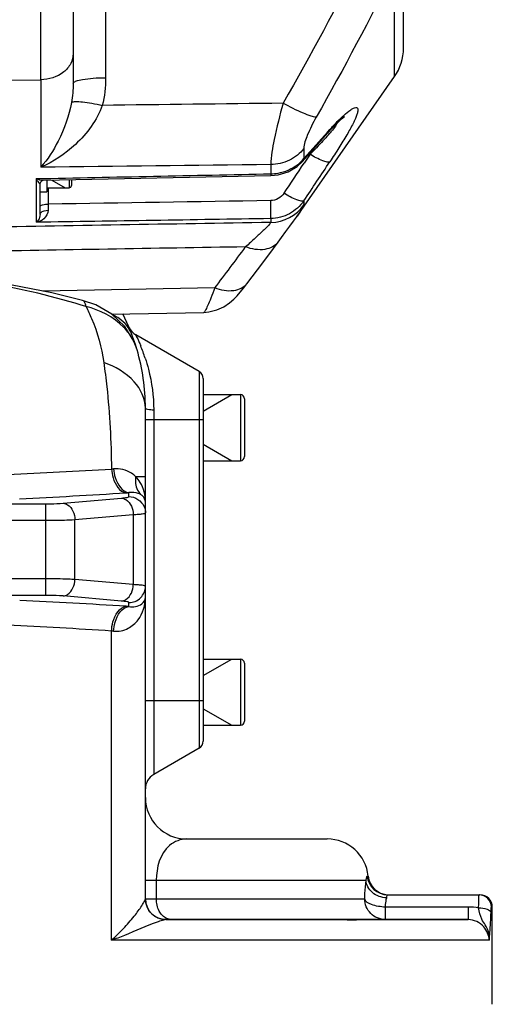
# Model space of a CAD drawing. Header units: millimetres. Extents: x -741 to 6994, y 0 to 4947.
# Tile 8 of 97: x 1642 to 1757, y 2539 to 2778. Entities that reach past the tile are written whole.
import ezdxf

# ---------------------------------------------------------------- set-up
doc = ezdxf.new("R2010")
doc.units = ezdxf.units.MM
doc.header["$LTSCALE"] = 384.676471
for name, color, linetype in [('304102000092DXF_CONTINUOUS_LINE', 7, 'CONTINUOUS'), ('304103000034DXF_CONTINUOUS_LINE', 7, 'CONTINUOUS'), ('501023000100DXF_CONTINUOUS_LINE', 7, 'CONTINUOUS'), ('501023000201DXF_CONTINUOUS_LINE', 7, 'CONTINUOUS'), ('504021000002DXF_CONTINUOUS_LINE', 7, 'CONTINUOUS')]:
    doc.layers.add(name, color=color, linetype=linetype)

msp = doc.modelspace()

# ---------------------------------------------------------------- linework, layer by layer
at = {"layer": '304102000092DXF_CONTINUOUS_LINE', "color": 7, "linetype": 'Continuous'}
for p, q in [((1735.071, 2770.715), (1735.071, 2834.055)), ((1655.071, 2815.704), (1655.071, 2762.18)), ((1712.525, 2745.506), (1710.485, 2743.232)), ((1647.787, 2738.772), (1702.94, 2739.903)), ((1647.071, 2730.496), (1647.071, 2737.894)), ((1664.344, 2706.401), (1686.702, 2706.816))]:
    msp.add_line(p, q, dxfattribs=at)
at = {"layer": '304102000092DXF_CONTINUOUS_LINE', "color": 9, "linetype": 'Continuous'}
for p, q in [((1662.932, 2795.784), (1662.932, 2763.568)), ((1732.901, 2763.832), (1732.902, 2789.904)), ((1630.071, 2762.926), (1647.211, 2763.076)), ((1647.211, 2763.076), (1647.211, 2741.897)), ((1716.669, 2750.424), (1717.238, 2751.06)), ((1717.238, 2751.06), (1716.806, 2750.302)), ((1710.938, 2746.448), (1710.938, 2744.045)), ((1710.938, 2744.045), (1710.486, 2743.234)), ((1712.427, 2745.048), (1710.995, 2742.893)), ((1712.113, 2745.047), (1712.427, 2745.048)), ((1702.921, 2742.548), (1702.921, 2740.334)), ((1646.089, 2739.159), (1646.089, 2728.592)), ((1649.036, 2736.931), (1649.036, 2732.982)), ((1710.938, 2733.803), (1710.938, 2732.827)), ((1702.921, 2729.49), (1702.921, 2728.573)), ((1689.362, 2712.722), (1647.692, 2711.949))]:
    msp.add_line(p, q, dxfattribs=at)
at = {"layer": '304102000092DXF_CONTINUOUS_LINE', "color": 7, "linetype": 'Continuous'}
for points in [[(1704.714, 2723.805), (1705.523, 2724.906), (1706.594, 2726.369), (1707.549, 2727.679), (1708.391, 2728.845), (1709.125, 2729.877), (1732.901, 2763.832)], [(1716.806, 2750.302), (1717.497, 2751.065), (1718.58, 2752.2), (1719.546, 2753.137), (1720.294, 2753.793), (1720.721, 2754.119), (1720.776, 2754.156)], [(1712.525, 2745.506), (1714.903, 2748.165), (1716.806, 2750.301)], [(1702.94, 2739.904), (1704.693, 2740.079), (1707.151, 2740.832), (1709.31, 2742.132), (1710.485, 2743.232)], [(1647.071, 2737.894), (1647.078, 2737.986), (1647.235, 2738.392)], [(1647.235, 2738.392), (1647.546, 2738.686), (1647.684, 2738.749)], [(1647.684, 2738.749), (1647.771, 2738.77), (1647.787, 2738.772)], [(1697.121, 2713.704), (1699.684, 2717.065), (1702.452, 2720.75), (1704.714, 2723.805)], [(1686.703, 2706.816), (1687.938, 2706.915), (1689.892, 2707.394), (1691.596, 2708.176), (1692.963, 2709.103), (1693.976, 2709.999), (1694.78, 2710.839), (1695.549, 2711.728), (1696.391, 2712.766), (1697.121, 2713.705)]]:
    msp.add_lwpolyline(points, dxfattribs=at)
at = {"layer": '304102000092DXF_CONTINUOUS_LINE', "color": 9, "linetype": 'Continuous'}
for centre, radius, start, end in [((-3031.499, 2772.301), 4678.719, 359.887024, 0.112976), ((285.104, 4030.76), 1920.583, 317.935946, 318.191773), ((1682.595, 2779.417), 45.34, 318.41266, 319.65155), ((-325.002, 4098.275), 2445.883, 326.142748, 326.347921), ((-213.514, 4023.622), 2316.71, 326.168964, 326.449825), ((1702.751, 2738.576), 10.004, 270.97454, 324.92114), ((1216.956, 3075.595), 595.688, 322.470823, 323.666245)]:
    msp.add_arc(centre, radius, start, end, dxfattribs=at)
at = {"layer": '304102000092DXF_CONTINUOUS_LINE', "color": 7, "linetype": 'Continuous'}
msp.add_arc((1723.071, 2770.715), 12, 325, 360, dxfattribs=at)
at = {"layer": '304102000092DXF_CONTINUOUS_LINE', "color": 9, "linetype": 'Continuous'}
for points in [[(1724.884, 2792.779), (1718.965, 2780.78), (1712.552, 2769.022), (1705.909, 2757.409)], [(1732.902, 2789.904), (1727.01, 2777.726), (1720.592, 2765.8), (1713.926, 2754.028)], [(1662.932, 2763.568), (1662.932, 2761.322), (1662.674, 2759.056), (1662.131, 2756.876)], [(1655.071, 2762.179), (1655.071, 2760.649), (1654.949, 2759.111), (1654.671, 2757.607)], [(1705.909, 2757.409), (1691.316, 2757.231), (1676.724, 2757.053), (1662.131, 2756.876)], [(1717.854, 2750.921), (1717.625, 2750.63), (1717.389, 2750.345), (1717.15, 2750.063)], [(1709.364, 2742.515), (1709.944, 2742.96), (1710.479, 2743.475), (1710.938, 2744.045)], [(1702.921, 2742.548), (1684.351, 2742.33), (1665.781, 2742.113), (1647.211, 2741.897)], [(1646.089, 2739.159), (1665.033, 2739.551), (1683.977, 2739.942), (1702.921, 2740.334)], [(1646.089, 2739.159), (1646.619, 2738.924), (1647.206, 2738.76), (1647.787, 2738.772)], [(1706.128, 2735.611), (1705.447, 2734.597), (1704.143, 2733.857), (1702.921, 2733.837)], [(1649.036, 2732.982), (1649.034, 2732.494), (1649.033, 2732.007), (1649.032, 2731.519)], [(1702.921, 2733.837), (1684.96, 2733.552), (1666.998, 2733.266), (1649.036, 2732.982)], [(1702.921, 2728.573), (1678.638, 2728.16), (1654.355, 2727.747), (1630.071, 2727.334)], [(1702.921, 2729.49), (1683.977, 2729.19), (1665.033, 2728.891), (1646.089, 2728.592)], [(1696.83, 2722.657), (1674.577, 2722.279), (1652.324, 2721.901), (1630.071, 2721.524)]]:
    msp.add_open_spline(points, degree=3, dxfattribs=at)
for points, knots in [([(1655.071, 2769.385), (1655.071, 2768.564), (1654.62, 2766.838), (1652.158, 2764.006), (1649.17, 2763.103), (1647.211, 2763.076)], [0, 0, 0, 0, 0.2241093, 0.4651836, 1, 1, 1, 1]), ([(1655.071, 2762.179), (1655.071, 2762.444), (1656.066, 2762.913), (1657.568, 2763.214), (1660.085, 2763.51), (1661.925, 2763.565), (1662.932, 2763.568)], [0, 0, 0, 0, 0.0976702, 0.3135221, 0.6287794, 1, 1, 1, 1]), ([(1654.671, 2757.607), (1654.071, 2754.362), (1652.062, 2748.785), (1648.897, 2743.801), (1647.211, 2741.897)], [0, 0, 0, 0, 0.5646979, 1, 1, 1, 1]), ([(1662.131, 2756.876), (1660.863, 2753.273), (1656.351, 2747.277), (1650.295, 2743.228), (1647.211, 2741.897)], [0, 0, 0, 0, 0.5320387, 1, 1, 1, 1]), ([(1654.671, 2757.607), (1654.952, 2757.77), (1655.89, 2757.824), (1657.512, 2757.743), (1659.695, 2757.411), (1661.285, 2757.077), (1662.131, 2756.875)], [0, 0, 0, 0, 0.1290831, 0.3540957, 0.6549413, 1, 1, 1, 1]), ([(1705.909, 2757.409), (1705.087, 2754.499), (1703.891, 2749.595), (1702.947, 2744.584), (1702.921, 2742.548)], [0, 0, 0, 0, 0.5975867, 1, 1, 1, 1]), ([(1713.926, 2754.028), (1713.502, 2754.043), (1712.437, 2754.342), (1709.727, 2755.383), (1707.504, 2756.527), (1705.909, 2757.409)], [0, 0, 0, 0, 0.1456805, 0.3742081, 1, 1, 1, 1]), ([(1720.588, 2754.473), (1721.128, 2754.956), (1721.879, 2755.596), (1722.888, 2756.19), (1723.407, 2756.401), (1723.881, 2756.362), (1724.076, 2755.926), (1724.002, 2755.358), (1723.787, 2754.583), (1723.389, 2753.611), (1722.599, 2751.964), (1721.274, 2749.604), (1719.38, 2746.524), (1717.979, 2744.37), (1717.238, 2743.252)], [0, 0, 0, 0, 0.1158049, 0.1570652, 0.1863856, 0.2057878, 0.2247475, 0.2540253, 0.2968463, 0.3531312, 0.4217076, 0.5890476, 0.7855757, 1, 1, 1, 1]), ([(1713.926, 2754.028), (1713.123, 2752.611), (1711.941, 2750.185), (1710.939, 2747.548), (1710.938, 2746.448)], [0, 0, 0, 0, 0.597076, 1, 1, 1, 1]), ([(1717.238, 2751.06), (1717.531, 2751.388), (1718.606, 2752.566), (1719.728, 2753.703), (1720.588, 2754.473)], [0, 0, 0, 0, 0.2760262, 1, 1, 1, 1]), ([(1718.985, 2752.581), (1718.921, 2752.457), (1718.585, 2751.876), (1718.182, 2751.338), (1717.854, 2750.921)], [0, 0, 0, 0, 0.2075377, 1, 1, 1, 1]), ([(1716.507, 2749.323), (1716.198, 2748.974), (1714.872, 2747.517), (1713.493, 2746.109), (1712.427, 2745.048)], [0, 0, 0, 0, 0.236498, 1, 1, 1, 1]), ([(1710.938, 2746.448), (1710.027, 2745.257), (1707.546, 2743.277), (1704.469, 2742.573), (1702.921, 2742.548)], [0, 0, 0, 0, 0.4920108, 1, 1, 1, 1]), ([(1717.238, 2743.252), (1717.06, 2743.133), (1716.4, 2743.178), (1714.783, 2743.696), (1713.406, 2744.447), (1712.427, 2745.048)], [0, 0, 0, 0, 0.1230658, 0.341301, 1, 1, 1, 1]), ([(1702.921, 2740.334), (1703.509, 2740.345), (1705.789, 2740.557), (1708.014, 2741.48), (1709.364, 2742.515)], [0, 0, 0, 0, 0.2567696, 1, 1, 1, 1]), ([(1646.089, 2739.159), (1646.152, 2739.045), (1646.374, 2738.669), (1646.625, 2738.307), (1646.833, 2738.082)], [0, 0, 0, 0, 0.2995607, 1, 1, 1, 1]), ([(1702.921, 2740.335), (1702.925, 2740.227), (1702.977, 2740.138), (1702.903, 2739.903), (1702.94, 2739.904)], [0, 0, 0, 0, 0.7464306, 1, 1, 1, 1]), ([(1646.833, 2738.082), (1646.884, 2738.026), (1646.914, 2737.992), (1647.071, 2737.862), (1647.071, 2737.889)], [0, 0, 0, 0, 0.7319799, 1, 1, 1, 1]), ([(1710.938, 2733.804), (1710.77, 2733.677), (1710.107, 2733.717), (1708.496, 2734.24), (1707.111, 2735.001), (1706.128, 2735.611)], [0, 0, 0, 0, 0.1205199, 0.3377488, 1, 1, 1, 1]), ([(1647.071, 2732.447), (1647.071, 2732.675), (1648.005, 2732.934), (1648.57, 2732.98), (1649.036, 2732.982)], [0, 0, 0, 0, 0.3285427, 1, 1, 1, 1]), ([(1702.921, 2729.49), (1702.965, 2729.958), (1702.921, 2731.411), (1702.933, 2732.858), (1702.921, 2733.837)], [0, 0, 0, 0, 0.3245312, 1, 1, 1, 1]), ([(1710.938, 2733.803), (1710.05, 2732.519), (1707.637, 2730.335), (1704.482, 2729.517), (1702.921, 2729.49)], [0, 0, 0, 0, 0.5000006, 1, 1, 1, 1]), ([(1710.938, 2732.827), (1710.938, 2732.715), (1710.781, 2732.409), (1710.271, 2731.5), (1709.714, 2730.718), (1709.294, 2730.118)], [0, 0, 0, 0, 0.1050897, 0.3090938, 1, 1, 1, 1]), ([(1649.032, 2731.519), (1649.03, 2730.743), (1648.159, 2729.304), (1646.765, 2728.711), (1646.089, 2728.592)], [0, 0, 0, 0, 0.5304022, 1, 1, 1, 1]), ([(1647.071, 2730.496), (1647.071, 2730.254), (1646.941, 2729.529), (1646.5, 2728.857), (1646.089, 2728.592)], [0, 0, 0, 0, 0.330798, 1, 1, 1, 1]), ([(1647.071, 2730.496), (1647.071, 2730.634), (1647.437, 2731.391), (1648.392, 2731.512), (1649.032, 2731.519)], [0, 0, 0, 0, 0.1775099, 1, 1, 1, 1]), ([(1702.921, 2728.573), (1702.925, 2728.487), (1702.727, 2728.254), (1702.395, 2727.85), (1701.806, 2727.266), (1700.723, 2726.218), (1699.036, 2724.665), (1697.607, 2723.363), (1696.83, 2722.657)], [0, 0, 0, 0, 0.0306455, 0.0960422, 0.1934178, 0.3180337, 0.6298903, 1, 1, 1, 1]), ([(1704.714, 2723.805), (1703.994, 2722.827), (1701.149, 2721.521), (1698.313, 2722.125), (1696.83, 2722.657)], [0, 0, 0, 0, 0.4353175, 1, 1, 1, 1]), ([(1697.121, 2713.704), (1696.396, 2712.761), (1693.581, 2711.539), (1690.812, 2712.179), (1689.362, 2712.722)], [0, 0, 0, 0, 0.4345696, 1, 1, 1, 1]), ([(1689.362, 2712.722), (1689.048, 2711.896), (1688.484, 2710.436), (1687.723, 2708.615), (1687.2, 2707.465), (1686.89, 2706.977), (1686.759, 2706.817), (1686.702, 2706.816)], [0, 0, 0, 0, 0.4074651, 0.7185896, 0.9185455, 0.9737889, 1, 1, 1, 1])]:
    msp.add_open_spline(points, degree=3, knots=knots, dxfattribs=at)
at = {"layer": '304103000034DXF_CONTINUOUS_LINE', "color": 7, "linetype": 'Continuous'}
for p, q in [((1685.571, 2692.509), (1670.257, 2701.351)), ((1670.538, 2697.776), (1670.536, 2697.783)), ((1686.571, 2690.777), (1686.571, 2603.086)), ((1672.571, 2564.908), (1672.571, 2683.664)), ((1685.571, 2601.354), (1674.571, 2595.003)), ((1682.571, 2579.431), (1716.571, 2579.431)), ((1731.246, 2565.931), (1753.571, 2565.931)), ((1756.571, 2539.431), (1756.571, 2562.931)), ((1750.738, 2559.931), (1677.571, 2559.931)), ((1677.571, 2559.931), (1750.735, 2559.931))]:
    msp.add_line(p, q, dxfattribs=at)
at = {"layer": '304103000034DXF_CONTINUOUS_LINE', "color": 9, "linetype": 'Continuous'}
for p, q in [((1685.571, 2692.509), (1685.571, 2601.354)), ((1674.571, 2683.221), (1674.571, 2595.003)), ((1672.571, 2680.931), (1686.571, 2680.931)), ((1672.571, 2667.062), (1670.247, 2667.062)), ((1668.571, 2662.263), (1668.571, 2663.209)), ((1612.928, 2660.501), (1648.429, 2660.501)), ((1648.429, 2638.362), (1648.429, 2660.501)), ((1652.672, 2660.655), (1666.814, 2661.892)), ((1421.713, 2656.516), (1648.429, 2656.516)), ((1655.5, 2656.67), (1669.642, 2657.907)), ((1655.5, 2642.193), (1655.5, 2656.67)), ((1669.642, 2657.907), (1669.642, 2640.956)), ((1648.429, 2642.347), (1421.713, 2642.347)), ((1669.642, 2640.956), (1655.5, 2642.193)), ((1648.429, 2638.362), (1612.88, 2638.362)), ((1666.814, 2636.971), (1652.672, 2638.208)), ((1668.572, 2635.659), (1668.571, 2636.6)), ((1664.376, 2554.931), (1664.376, 2629.725)), ((1672.571, 2612.931), (1686.571, 2612.931)), ((1726.277, 2570.431), (1726.521, 2570.431)), ((1672.571, 2569.431), (1675.205, 2569.431)), ((1675.205, 2569.433), (1726.002, 2569.431)), ((1675.205, 2569.433), (1675.205, 2564.931)), ((1672.571, 2564.931), (1675.205, 2564.931)), ((1675.205, 2564.931), (1725.674, 2564.932)), ((1750.735, 2562.931), (1730.651, 2562.931)), ((1730.651, 2562.931), (1730.651, 2559.931)), ((1750.735, 2562.931), (1750.735, 2559.931)), ((1756.343, 2562.931), (1756.571, 2562.931)), ((1755.881, 2554.931), (1664.376, 2554.931))]:
    msp.add_line(p, q, dxfattribs=at)
at = {"layer": '304103000034DXF_CONTINUOUS_LINE', "color": 7, "linetype": 'Continuous'}
for points in [[(1657.348, 2709.711), (1649.869, 2711.519), (1640.289, 2713.411), (1631.826, 2714.731)], [(1670.536, 2697.783), (1669.768, 2699.839), (1667.571, 2703.36), (1664.446, 2706.342), (1660.529, 2708.609), (1657.348, 2709.711)]]:
    msp.add_lwpolyline(points, dxfattribs=at)
at = {"layer": '304103000034DXF_CONTINUOUS_LINE', "color": 9, "linetype": 'Continuous'}
for centre, radius, start, end in [((1607.675, 2546.039), 169.872, 72.70415, 73.1084), ((1658.05, 2693.978), 13.062, 30.1499, 31.2696), ((1628.815, 2681.376), 46, 18.21496, 22.11269), ((1582.046, 4026.761), 1360.335, 272.409743, 273.46906), ((1657.363, 2755.882), 87.244, 274.59992, 274.94241), ((1568.938, 4209.834), 1549.833, 272.706308, 273.660872), ((1658.246, 2813.542), 150.687, 273.67152, 273.92892), ((1564.815, 1010.695), 1628.275, 86.369574, 87.278705), ((1658.223, 2484.09), 151.921, 86.0939, 86.34113), ((1563.941, 1087.898), 1545.095, 86.272997, 87.206263), ((1656.9, 2539.788), 90.247, 84.92754, 85.24794), ((1731.249, 2570.928), 4.996, 185.69867, 269.96909), ((1753.344, 2562.933), 2.998, 359.97092, 89.97089), ((1750.757, 2543.493), 19.439, 82.61937, 90.06493), ((1677.554, 2564.901), 4.98, 224.73862, 226.93032), ((1677.544, 2564.865), 4.944, 245.62138, 247.09072), ((1677.566, 2564.918), 5.001, 247.09513, 251.14233), ((1677.571, 2557.743), 2.188, 89.99496, 95.90232)]:
    msp.add_arc(centre, radius, start, end, dxfattribs=at)
at = {"layer": '304103000034DXF_CONTINUOUS_LINE', "color": 7, "linetype": 'Continuous'}
for centre, radius, start, end in [((1622.571, 2683.664), 50, 16.56793, 27.12266), ((1672.257, 2704.815), 4, 203.05987, 215.37368), ((1672.257, 2704.814), 4, 203.04623, 239.98724), ((1672.257, 2704.815), 4, 221.69844, 240), ((1622.571, 2683.664), 50, 359.99972, 16.39459), ((1684.571, 2690.777), 2, 0, 60), ((1684.571, 2603.086), 2, 300, 360), ((1676.571, 2591.539), 4, 120, 180), ((1682.571, 2589.431), 10, 180, 270), ((1716.571, 2569.431), 10, 5.73918, 90), ((1731.496, 2570.931), 5, 185.73916, 267.16471), ((1753.571, 2562.931), 3, 0, 90.00053), ((1677.571, 2564.931), 5, 180, 270)]:
    msp.add_arc(centre, radius, start, end, dxfattribs=at)
at = {"layer": '304103000034DXF_CONTINUOUS_LINE', "color": 9, "linetype": 'Continuous'}
for points in [[(1657.034, 2708.582), (1649.095, 2710.993), (1640.968, 2712.833), (1632.783, 2714.192)], [(1670.538, 2697.776), (1670.255, 2698.738), (1669.849, 2699.671), (1669.345, 2700.539)], [(1668.571, 2662.263), (1670.051, 2662.263), (1671.699, 2661.17), (1672.267, 2659.803)], [(1672.267, 2659.803), (1672.466, 2659.325), (1672.571, 2658.797), (1672.571, 2658.279)], [(1674.017, 2561.396), (1673.126, 2562.296), (1672.571, 2563.642), (1672.571, 2564.908)], [(1675.909, 2561.993), (1675.433, 2562.881), (1675.205, 2563.924), (1675.205, 2564.931)], [(1675.503, 2560.362), (1675.01, 2560.585), (1674.549, 2560.894), (1674.154, 2561.264)], [(1677.743, 2560.179), (1676.957, 2560.528), (1676.315, 2561.235), (1675.909, 2561.993)], [(1677.346, 2559.92), (1676.873, 2559.941), (1676.398, 2560.032), (1675.949, 2560.185)], [(1678.888, 2559.931), (1678.498, 2559.931), (1678.1, 2560.021), (1677.743, 2560.179)]]:
    msp.add_open_spline(points, degree=3, dxfattribs=at)
for points, knots in [([(1658.179, 2708.23), (1658.146, 2708.426), (1658.032, 2708.967), (1657.715, 2709.615), (1657.348, 2709.711)], [0, 0, 0, 0, 0.3433942, 1, 1, 1, 1]), ([(1658.179, 2708.23), (1658.676, 2707.28), (1660.685, 2702.971), (1661.922, 2698.315), (1662.468, 2694.677)], [0, 0, 0, 0, 0.2255929, 1, 1, 1, 1]), ([(1669.215, 2700.758), (1668.668, 2701.659), (1665.862, 2705.235), (1661.533, 2707.396), (1658.179, 2708.23)], [0, 0, 0, 0, 0.2336392, 1, 1, 1, 1]), ([(1669.273, 2701.522), (1668.695, 2703.035), (1667.187, 2704.866), (1665.254, 2705.899), (1664.732, 2706.122)], [0, 0, 0, 0, 0.7403273, 1, 1, 1, 1]), ([(1670.257, 2701.351), (1670.045, 2701.502), (1670.787, 2700.391), (1670.932, 2699.804), (1671.28, 2699.064), (1671.432, 2698.692)], [0, 0, 0, 0, 0.2682909, 0.5847011, 1, 1, 1, 1]), ([(1662.468, 2694.677), (1662.761, 2692.725), (1663.839, 2684.178), (1664.273, 2675.557), (1664.36, 2668.919)], [0, 0, 0, 0, 0.2291706, 1, 1, 1, 1]), ([(1672.571, 2683.664), (1672.571, 2685.971), (1669.999, 2691.146), (1665.206, 2693.689), (1662.468, 2694.677)], [0, 0, 0, 0, 0.4422023, 1, 1, 1, 1]), ([(1672.51, 2695.755), (1672.805, 2694.858), (1674.001, 2690.787), (1674.571, 2686.52), (1674.571, 2683.221)], [0, 0, 0, 0, 0.2225121, 1, 1, 1, 1]), ([(1672.571, 2683.664), (1672.571, 2683.466), (1673.578, 2683.367), (1674.081, 2683.257), (1674.571, 2683.221)], [0, 0, 0, 0, 0.2867898, 1, 1, 1, 1]), ([(1664.36, 2668.919), (1664.405, 2668.2), (1664.74, 2665.992), (1666.302, 2663.353), (1667.896, 2663.164)], [0, 0, 0, 0, 0.3096206, 1, 1, 1, 1]), ([(1670.247, 2667.062), (1669.932, 2667.369), (1668.429, 2668.59), (1666.363, 2669.091), (1664.879, 2668.962)], [0, 0, 0, 0, 0.2282251, 1, 1, 1, 1]), ([(1664.879, 2668.962), (1664.926, 2668.243), (1665.277, 2665.995), (1666.946, 2663.389), (1668.571, 2663.209)], [0, 0, 0, 0, 0.3060324, 1, 1, 1, 1]), ([(1670.247, 2667.062), (1670.176, 2666.664), (1670.047, 2665.166), (1670.609, 2663.583), (1671.363, 2662.781)], [0, 0, 0, 0, 0.2683777, 1, 1, 1, 1]), ([(1672.571, 2660.936), (1672.571, 2662.577), (1671.983, 2664.866), (1670.642, 2666.645), (1670.247, 2667.062)], [0, 0, 0, 0, 0.7408665, 1, 1, 1, 1]), ([(1671.363, 2662.781), (1671.2, 2662.874), (1670.336, 2663.278), (1669.323, 2663.338), (1668.571, 2663.209)], [0, 0, 0, 0, 0.1974486, 1, 1, 1, 1]), ([(1648.429, 2660.501), (1648.82, 2660.501), (1650.235, 2660.514), (1651.651, 2660.566), (1652.672, 2660.655)], [0, 0, 0, 0, 0.2757791, 1, 1, 1, 1]), ([(1652.672, 2660.655), (1653.04, 2660.623), (1654.708, 2659.98), (1655.442, 2658.012), (1655.5, 2656.67)], [0, 0, 0, 0, 0.2156128, 1, 1, 1, 1]), ([(1666.814, 2661.892), (1667.25, 2661.93), (1667.679, 2662.042), (1668.571, 2662.097), (1668.571, 2662.263)], [0, 0, 0, 0, 0.7246994, 1, 1, 1, 1]), ([(1666.814, 2661.892), (1667.182, 2661.86), (1668.85, 2661.217), (1669.584, 2659.25), (1669.642, 2657.907)], [0, 0, 0, 0, 0.2156126, 1, 1, 1, 1]), ([(1672.571, 2660.936), (1672.571, 2661.466), (1672.173, 2662.232), (1671.558, 2662.668), (1671.363, 2662.781)], [0, 0, 0, 0, 0.7016461, 1, 1, 1, 1]), ([(1669.642, 2657.907), (1670.057, 2657.929), (1670.763, 2657.976), (1671.734, 2658.051), (1672.199, 2658.15), (1672.571, 2658.206), (1672.571, 2658.279)], [0, 0, 0, 0, 0.4195468, 0.7323658, 0.9266853, 1, 1, 1, 1]), ([(1648.429, 2656.516), (1649.079, 2656.516), (1651.437, 2656.529), (1653.795, 2656.58), (1655.5, 2656.67)], [0, 0, 0, 0, 0.2758056, 1, 1, 1, 1]), ([(1655.5, 2642.193), (1654.996, 2642.219), (1652.64, 2642.317), (1650.282, 2642.347), (1648.429, 2642.347)], [0, 0, 0, 0, 0.2143202, 1, 1, 1, 1]), ([(1652.672, 2638.208), (1653.04, 2638.24), (1654.708, 2638.883), (1655.442, 2640.851), (1655.5, 2642.193)], [0, 0, 0, 0, 0.2156127, 1, 1, 1, 1]), ([(1666.814, 2636.971), (1667.182, 2637.003), (1668.85, 2637.646), (1669.584, 2639.613), (1669.642, 2640.956)], [0, 0, 0, 0, 0.2156128, 1, 1, 1, 1]), ([(1668.571, 2636.6), (1669.591, 2636.6), (1671.714, 2637.446), (1672.571, 2639.567), (1672.571, 2640.584)], [0, 0, 0, 0, 0.5006738, 1, 1, 1, 1]), ([(1672.571, 2640.584), (1672.571, 2640.657), (1672.199, 2640.713), (1671.734, 2640.812), (1670.763, 2640.887), (1670.057, 2640.934), (1669.642, 2640.956)], [0, 0, 0, 0, 0.0733147, 0.2676342, 0.5804532, 1, 1, 1, 1]), ([(1652.672, 2638.208), (1652.369, 2638.234), (1650.957, 2638.332), (1649.541, 2638.362), (1648.429, 2638.362)], [0, 0, 0, 0, 0.2144328, 1, 1, 1, 1]), ([(1664.879, 2629.682), (1666.07, 2629.575), (1668.417, 2630.063), (1671.627, 2632.894), (1672.571, 2636.001), (1672.571, 2637.927)], [0, 0, 0, 0, 0.2868512, 0.5380032, 1, 1, 1, 1]), ([(1668.571, 2636.6), (1668.571, 2636.766), (1667.679, 2636.821), (1667.25, 2636.933), (1666.814, 2636.971)], [0, 0, 0, 0, 0.2753006, 1, 1, 1, 1]), ([(1668.572, 2635.659), (1669.616, 2635.48), (1671.531, 2635.668), (1672.571, 2637.308), (1672.571, 2637.927)], [0, 0, 0, 0, 0.6314637, 1, 1, 1, 1]), ([(1664.376, 2629.725), (1664.407, 2630.464), (1664.706, 2632.74), (1666.277, 2635.507), (1667.918, 2635.702)], [0, 0, 0, 0, 0.3094468, 1, 1, 1, 1]), ([(1664.879, 2629.682), (1664.91, 2630.423), (1665.223, 2632.737), (1666.9, 2635.473), (1668.571, 2635.659)], [0, 0, 0, 0, 0.3060545, 1, 1, 1, 1]), ([(1682.571, 2579.431), (1681.096, 2579.431), (1676.502, 2577.604), (1675.204, 2572.443), (1675.206, 2569.433)], [0, 0, 0, 0, 0.3288538, 1, 1, 1, 1]), ([(1726.002, 2569.431), (1726.048, 2569.684), (1726.119, 2569.936), (1726.185, 2570.432), (1726.277, 2570.431)], [0, 0, 0, 0, 0.7365012, 1, 1, 1, 1]), ([(1725.674, 2564.932), (1725.692, 2565.374), (1725.766, 2566.876), (1725.875, 2568.378), (1726.002, 2569.431)], [0, 0, 0, 0, 0.2942275, 1, 1, 1, 1]), ([(1730.988, 2565.181), (1729.757, 2565.223), (1727.353, 2566.027), (1726.055, 2568.326), (1726.003, 2569.431)], [0, 0, 0, 0, 0.5267025, 1, 1, 1, 1]), ([(1730.988, 2565.181), (1731.034, 2565.368), (1731.084, 2565.57), (1731.17, 2565.932), (1731.246, 2565.931)], [0, 0, 0, 0, 0.7173612, 1, 1, 1, 1]), ([(1753.254, 2562.77), (1753.258, 2563.199), (1753.287, 2563.938), (1753.241, 2565.006), (1753.387, 2565.467), (1753.272, 2565.933), (1753.346, 2565.931)], [0, 0, 0, 0, 0.4066192, 0.7258662, 0.9295654, 1, 1, 1, 1]), ([(1664.376, 2554.931), (1665.481, 2555.953), (1667.489, 2557.943), (1669.966, 2560.849), (1671.599, 2562.999), (1672.291, 2564.303), (1672.571, 2564.748), (1672.571, 2564.908)], [0, 0, 0, 0, 0.3479366, 0.6513244, 0.8858955, 0.9630575, 1, 1, 1, 1]), ([(1730.651, 2559.931), (1729.38, 2559.931), (1726.73, 2561.004), (1725.674, 2563.657), (1725.674, 2564.932)], [0, 0, 0, 0, 0.4991793, 1, 1, 1, 1]), ([(1730.651, 2562.931), (1729.509, 2563.01), (1727.8, 2563.202), (1725.804, 2564.244), (1725.674, 2564.931)], [0, 0, 0, 0, 0.6206726, 1, 1, 1, 1]), ([(1730.651, 2562.931), (1730.67, 2563.154), (1730.746, 2563.909), (1730.859, 2564.662), (1730.988, 2565.181)], [0, 0, 0, 0, 0.2947789, 1, 1, 1, 1]), ([(1756.25, 2561.667), (1756.257, 2561.974), (1756.377, 2562.246), (1756.227, 2562.934), (1756.343, 2562.931)], [0, 0, 0, 0, 0.7260042, 1, 1, 1, 1]), ([(1755.881, 2554.931), (1755.864, 2555.704), (1755.787, 2557.608), (1753.841, 2559.8), (1753.386, 2561.817), (1753.254, 2562.77)], [0, 0, 0, 0, 0.2767969, 0.6550244, 1, 1, 1, 1]), ([(1753.254, 2562.77), (1753.953, 2562.757), (1754.951, 2562.653), (1756.197, 2562.063), (1756.25, 2561.667)], [0, 0, 0, 0, 0.6358377, 1, 1, 1, 1]), ([(1755.881, 2554.931), (1755.884, 2555.545), (1756.035, 2557.79), (1756.215, 2560.032), (1756.25, 2561.667)], [0, 0, 0, 0, 0.2728154, 1, 1, 1, 1]), ([(1664.376, 2554.931), (1665.455, 2555.339), (1669.186, 2556.782), (1672.834, 2558.432), (1675.509, 2559.408)], [0, 0, 0, 0, 0.2883114, 1, 1, 1, 1]), ([(1675.509, 2559.408), (1675.681, 2559.471), (1676.281, 2559.68), (1676.896, 2559.873), (1677.346, 2559.92)], [0, 0, 0, 0, 0.2888365, 1, 1, 1, 1]), ([(1755.881, 2554.931), (1755.746, 2556.102), (1754.786, 2558.666), (1752.121, 2559.932), (1750.738, 2559.931)], [0, 0, 0, 0, 0.46013, 1, 1, 1, 1])]:
    msp.add_open_spline(points, degree=3, knots=knots, dxfattribs=at)
at = {"layer": '304103000034DXF_CONTINUOUS_LINE', "color": 2, "linetype": 'Continuous'}
msp.add_open_spline([(1720.243, 2559.931), (1720.782, 2559.931), (1721.806, 2559.873), (1723.044, 2559.809), (1723.79, 2559.874), (1723.914, 2559.931), (1723.898, 2559.931)], degree=3, dxfattribs=at)
at = {"layer": '501023000100DXF_CONTINUOUS_LINE', "color": 7, "linetype": 'Continuous'}
for p, q in [((1648.671, 2736.931), (1654.071, 2736.931)), ((1654.671, 2738.913), (1654.671, 2737.531))]:
    msp.add_line(p, q, dxfattribs=at)
at = {"layer": '501023000100DXF_CONTINUOUS_LINE', "color": 2, "linetype": 'Continuous'}
msp.add_line((1649.911, 2738.815), (1653.175, 2736.931), dxfattribs=at)
at = {"layer": '501023000100DXF_CONTINUOUS_LINE', "color": 9, "linetype": 'Continuous'}
msp.add_line((1654.071, 2738.901), (1654.071, 2736.931), dxfattribs=at)
at = {"layer": '501023000100DXF_CONTINUOUS_LINE', "color": 7, "linetype": 'Continuous'}
msp.add_arc((1654.071, 2737.531), 0.6, 270, 360, dxfattribs=at)
at = {"layer": '501023000201DXF_CONTINUOUS_LINE', "color": 7, "linetype": 'Continuous'}
for p, q in [((1686.571, 2686.931), (1695.571, 2686.931)), ((1696.571, 2685.931), (1696.571, 2671.931)), ((1686.571, 2670.931), (1695.571, 2670.931)), ((1686.571, 2622.931), (1695.571, 2622.931)), ((1696.571, 2621.931), (1696.571, 2607.931)), ((1686.571, 2606.931), (1695.571, 2606.931))]:
    msp.add_line(p, q, dxfattribs=at)
at = {"layer": '501023000201DXF_CONTINUOUS_LINE', "color": 2, "linetype": 'Continuous'}
for p, q in [((1686.571, 2682.931), (1693.5, 2686.931)), ((1686.571, 2674.931), (1693.5, 2670.931)), ((1686.571, 2618.931), (1693.5, 2622.931)), ((1686.571, 2610.931), (1693.5, 2606.931))]:
    msp.add_line(p, q, dxfattribs=at)
at = {"layer": '501023000201DXF_CONTINUOUS_LINE', "color": 9, "linetype": 'Continuous'}
for p, q in [((1695.571, 2686.931), (1695.571, 2670.931)), ((1695.571, 2622.931), (1695.571, 2606.931))]:
    msp.add_line(p, q, dxfattribs=at)
at = {"layer": '501023000201DXF_CONTINUOUS_LINE', "color": 7, "linetype": 'Continuous'}
for centre, start, end in [((1695.571, 2685.931), 0, 90), ((1695.571, 2671.931), 270, 360), ((1695.571, 2621.931), 0, 90), ((1695.571, 2607.931), 270, 360)]:
    msp.add_arc(centre, 1, start, end, dxfattribs=at)
at = {"layer": '504021000002DXF_CONTINUOUS_LINE', "color": 7, "linetype": 'Continuous'}
for p in [(1648.671, 2738.79), (1647.071, 2735.931)]:
    msp.add_line(p, (1648.671, 2735.931), dxfattribs=at)

doc.saveas('drawing.dxf')
